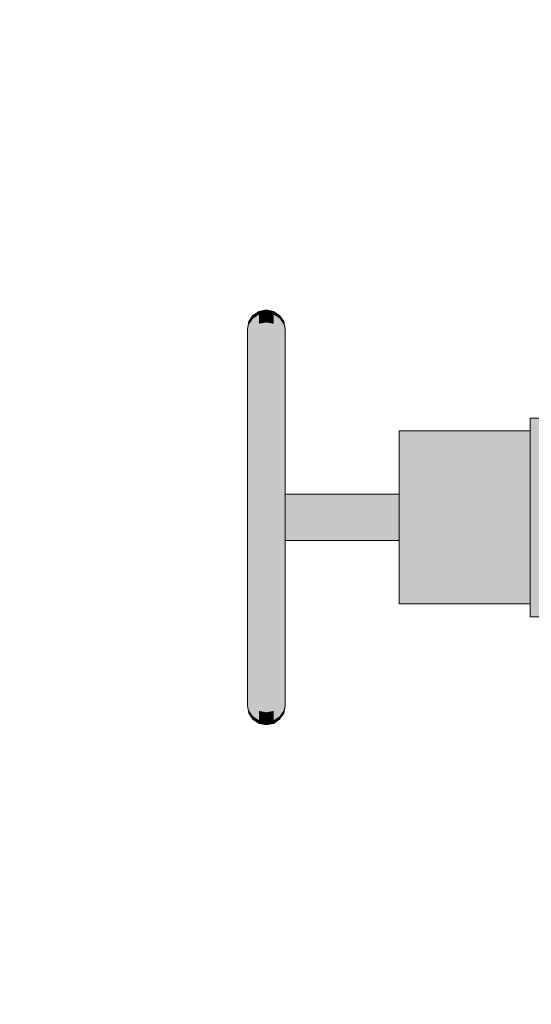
# Model space of a CAD drawing. Header units: metres. Extents: x -52 to 321, y -8 to 26.
# Tile 211 of 256: x 293.951 to 294.086, y 0.618 to 0.879. Entities that reach past the tile are written whole.
import ezdxf

# ---------------------------------------------------------------- set-up
doc = ezdxf.new("R2010")
doc.units = ezdxf.units.M
doc.header["$MEASUREMENT"] = 0
doc.layers.add('60 Ausstattung außen', color=7, linetype='Continuous')
doc.layers.add('94 Genehmigungsplanung Bemaßung', color=7, linetype='Continuous')
doc.styles.add('ERSTELLTER_STIL_2', font='arial.ttf')
doc.dimstyles.new('ERSTELLTER_STIL__3', dxfattribs={"dimtxt": 0.25, "dimasz": 0.19, "dimexe": 0.18, "dimexo": 0.1, "dimgap": 0, "dimtad": 1, "dimzin": 0, "dimdsep": 46, "dimtxsty": 'ERSTELLTER_STIL_2', "dimblk": 'ARROWHEAD_6', "dimblk1": 'ARROWHEAD_6', "dimblk2": 'ARROWHEAD_6', "dimcen": 0.09, "dimclrd": 7, "dimclre": 7, "dimclrt": 7, "dimazin": 0, "dimtfac": 1, "dimtdec": 4, "dimtmove": 0, "dimatfit": 3, "dimfxl": 1, "dimtolj": 1, "dimtzin": 0, "dimarcsym": 0})

# ---------------------------------------------------------------- blocks, each defined once
blk = doc.blocks.new('*D56', base_point=(33626.11544, -0.00275))
at = {"layer": '94 Genehmigungsplanung Bemaßung', "color": 7, "linetype": 'Continuous', "lineweight": 13}
for p, q in [((294.50456, 2.8619), (294.50456, 3.0119)), ((294.60456, 2.7619), (294.40456, 2.9619)), ((294.69206, 2.8619), (294.31706, 2.8619)), ((294.50456, -0.0381), (294.50456, 2.8619)), ((294.40456, 0.0619), (294.60456, -0.1381)), ((294.69206, -0.0381), (294.31706, -0.0381)), ((294.50456, -0.1881), (294.50456, -0.0381))]:
    blk.add_line(p, q, dxfattribs=at)
at = {"layer": '94 Genehmigungsplanung Bemaßung', "color": 7, "lineweight": 13, "insert": (294.45456, 1.07825), "char_height": 0.25, "attachment_point": 7, "rotation": 90, "style": 'ERSTELLTER_STIL_2'}
blk.add_mtext('\\A1;{\\pql;\\fArial|b0|i0|c0|p0;\\W1.000000;2,90}', dxfattribs=at)
blk = doc.blocks.new('ARROWHEAD_6')
at = {"color": 0, "linetype": 'Continuous', "lineweight": 0}
for p, q in [((-0.5, -0.5), (0.5, 0.5)), ((0, 0), (-1, 0))]:
    blk.add_line(p, q, dxfattribs=at)
blk = doc.blocks.new('*D57', base_point=(33626.11544, -0.00275))
at = {"layer": '94 Genehmigungsplanung Bemaßung', "color": 7, "linetype": 'Continuous', "lineweight": 13}
for p, q in [((296.51311, 3.08525), (296.51311, 3.23525)), ((296.61311, 2.98525), (296.41311, 3.18525)), ((296.70061, 3.08525), (296.32561, 3.08525)), ((296.51311, -0.0381), (296.51311, 3.08525)), ((296.41311, 0.0619), (296.61311, -0.1381)), ((296.70061, -0.0381), (296.32561, -0.0381)), ((296.51311, -0.1881), (296.51311, -0.0381))]:
    blk.add_line(p, q, dxfattribs=at)
at = {"layer": '94 Genehmigungsplanung Bemaßung', "color": 7, "lineweight": 13, "insert": (296.52304, 1.127), "char_height": 0.25, "attachment_point": 7, "rotation": 90, "style": 'ERSTELLTER_STIL_2'}
blk.add_mtext('\\A1;{\\pql;\\fArial|b0|i0|c0|p0;\\W1.000000;3,12\\fArial|b0|i0|c0|p0;\\W1.000000;\\A1{\\H.66x;\\S5^  ;}}', dxfattribs=at)

msp = doc.modelspace()

# ---------------------------------------------------------------- hatches: boundary and pattern name
at = {"layer": '60 Ausstattung außen', "linetype": 'Continuous', "lineweight": 0, "true_color": 0x000000}
for points in [[(294.01246, 0.80054), (294.01246, 0.79972), (294.01408, 0.80079), (294.01408, 0.80162)], [(294.01599, 0.802), (294.01408, 0.80162), (294.01408, 0.80079), (294.01599, 0.80116)], [(294.01791, 0.80162), (294.01599, 0.802), (294.01599, 0.80116), (294.0179, 0.80079)], [(294.01953, 0.80054), (294.01791, 0.80162), (294.0179, 0.80079), (294.01953, 0.79972)], [(294.01099, 0.797), (294.01099, 0.79624), (294.01137, 0.79812), (294.01137, 0.79891)], [(294.01246, 0.80054), (294.01137, 0.79891), (294.01137, 0.79812), (294.01246, 0.79972)], [(294.01246, 0.79972), (294.01137, 0.79812), (294.01137, 0.79578), (294.01245, 0.79731)], [(294.01408, 0.80079), (294.01246, 0.79972), (294.01245, 0.79731), (294.01408, 0.79833)], [(294.01599, 0.80116), (294.01408, 0.80079), (294.01408, 0.79833), (294.01599, 0.79868)], [(294.0179, 0.80079), (294.01599, 0.80116), (294.01599, 0.79868), (294.0179, 0.79833)], [(294.01953, 0.79972), (294.0179, 0.80079), (294.0179, 0.79833), (294.01953, 0.79731)], [(294.01953, 0.80054), (294.01953, 0.79972), (294.02061, 0.79812), (294.02061, 0.79891)], [(294.02061, 0.79812), (294.01953, 0.79972), (294.01953, 0.79731), (294.02061, 0.79578)], [(294.02099, 0.797), (294.02061, 0.79891), (294.02061, 0.79812), (294.02099, 0.79624)], [(294.01137, 0.79812), (294.01099, 0.79624), (294.01099, 0.79398), (294.01137, 0.79578)], [(294.01137, 0.79196), (294.01245, 0.79336), (294.01245, 0.79731), (294.01137, 0.79578)], [(294.01245, 0.79336), (294.01408, 0.7943), (294.01408, 0.79833), (294.01245, 0.79731)], [(294.01408, 0.7943), (294.01599, 0.79463), (294.01599, 0.79868), (294.01408, 0.79833)], [(294.01599, 0.79463), (294.0179, 0.7943), (294.0179, 0.79833), (294.01599, 0.79868)], [(294.0179, 0.79833), (294.0179, 0.7943), (294.01953, 0.79336), (294.01953, 0.79731)], [(294.01953, 0.79731), (294.01953, 0.79336), (294.02061, 0.79196), (294.02061, 0.79578)], [(294.02099, 0.79624), (294.02061, 0.79812), (294.02061, 0.79578), (294.02099, 0.79398)], [(294.02099, 0.79398), (294.02099, 0.79397), (294.02099, 0.79398), (294.02099, 0.79623)], [(294.01099, 0.7903), (294.01137, 0.79196), (294.01137, 0.79578), (294.01099, 0.79398)], [(294.01408, 0.78884), (294.01408, 0.7943), (294.01245, 0.79336), (294.01245, 0.78801)], [(294.01599, 0.78913), (294.01599, 0.79463), (294.01408, 0.7943), (294.01408, 0.78884)], [(294.0179, 0.78884), (294.0179, 0.7943), (294.01599, 0.79463), (294.01599, 0.78913)], [(294.01953, 0.79336), (294.0179, 0.7943), (294.0179, 0.78884), (294.01952, 0.78801)], [(294.02061, 0.79578), (294.02061, 0.79196), (294.02099, 0.7903), (294.02099, 0.79398)], [(294.02099, 0.7903), (294.02099, 0.79028), (294.02099, 0.7903), (294.02099, 0.79398), (294.02099, 0.79397), (294.02099, 0.79083)], [(294.01099, 0.7903), (294.01099, 0.7853), (294.01137, 0.78677), (294.01137, 0.79196)], [(294.01245, 0.79336), (294.01137, 0.79196), (294.01137, 0.78677), (294.01245, 0.78801)], [(294.01953, 0.79336), (294.01952, 0.78801), (294.02061, 0.78677), (294.02061, 0.79196)], [(294.02099, 0.7903), (294.02061, 0.79196), (294.02061, 0.78677), (294.02099, 0.7853)], [(294.01245, 0.78801), (294.01245, 0.78141), (294.01407, 0.78211), (294.01408, 0.78884)], [(294.01408, 0.78884), (294.01407, 0.78211), (294.01599, 0.78235), (294.01599, 0.78913)], [(294.01599, 0.78913), (294.01599, 0.78235), (294.0179, 0.78211), (294.0179, 0.78884)], [(294.0179, 0.78884), (294.0179, 0.78211), (294.01952, 0.78141), (294.01952, 0.78801)], [(294.02099, 0.78528), (294.021, 0.7853), (294.02099, 0.7903), (294.02099, 0.79028), (294.02099, 0.7853)], [(294.01099, 0.7853), (294.01099, 0.77914), (294.01137, 0.78037), (294.01137, 0.78677)], [(294.01137, 0.78677), (294.01137, 0.78037), (294.01245, 0.78141), (294.01245, 0.78801)], [(294.01952, 0.78801), (294.01952, 0.78141), (294.02061, 0.78037), (294.02061, 0.78677)], [(294.02061, 0.78677), (294.02061, 0.78037), (294.02099, 0.77914), (294.02099, 0.7853)], [(294.02099, 0.77912), (294.021, 0.77914), (294.021, 0.7853), (294.02099, 0.78528), (294.02099, 0.77914)], [(294.01245, 0.78141), (294.01137, 0.78037), (294.01137, 0.77296), (294.01245, 0.77377)], [(294.01407, 0.77431), (294.01407, 0.78211), (294.01245, 0.78141), (294.01245, 0.77377)], [(294.01407, 0.78211), (294.01407, 0.77431), (294.01599, 0.7745), (294.01599, 0.78235)], [(294.0179, 0.78211), (294.01599, 0.78235), (294.01599, 0.7745), (294.0179, 0.77431)], [(294.01952, 0.78141), (294.0179, 0.78211), (294.0179, 0.77431), (294.01952, 0.77377)], [(294.02061, 0.78037), (294.01952, 0.78141), (294.01952, 0.77377), (294.02061, 0.77296)], [(294.01099, 0.77914), (294.01099, 0.772), (294.01137, 0.77296), (294.01137, 0.78037)], [(294.02061, 0.78037), (294.02061, 0.77296), (294.02099, 0.772), (294.02099, 0.77914)], [(294.02099, 0.77198), (294.021, 0.772), (294.021, 0.77914), (294.02099, 0.77912), (294.02099, 0.772)], [(294.01137, 0.76476), (294.01137, 0.77296), (294.01099, 0.772), (294.01099, 0.7641)], [(294.01245, 0.77377), (294.01137, 0.77296), (294.01137, 0.76476), (294.01245, 0.76531)], [(294.01245, 0.77377), (294.01245, 0.76531), (294.01407, 0.76568), (294.01407, 0.77431)], [(294.01599, 0.7745), (294.01407, 0.77431), (294.01407, 0.76568), (294.01599, 0.76581)], [(294.01599, 0.7745), (294.01599, 0.76581), (294.0179, 0.76568), (294.0179, 0.77431)], [(294.01952, 0.77377), (294.0179, 0.77431), (294.0179, 0.76568), (294.01952, 0.76531)], [(294.02061, 0.76476), (294.02061, 0.77296), (294.01952, 0.77377), (294.01952, 0.76531)], [(294.02099, 0.7641), (294.02099, 0.772), (294.02061, 0.77296), (294.02061, 0.76476)], [(294.08601, 0.77293), (294.09505, 0.77293), (294.09505, 0.77333), (294.08602, 0.77333)], [(294.08601, 0.77293), (294.08601, 0.77174), (294.09505, 0.77174), (294.09505, 0.77279), (294.09505, 0.77293)], [(294.02099, 0.76409), (294.021, 0.7641), (294.021, 0.772), (294.02099, 0.77198), (294.02099, 0.7641)], [(294.08601, 0.77174), (294.08601, 0.7698), (294.09505, 0.7698), (294.09505, 0.77174)], [(294.08602, 0.76994), (294.05126, 0.76994), (294.05126, 0.76959), (294.08601, 0.76959)], [(294.08601, 0.76856), (294.08601, 0.76959), (294.05126, 0.76959), (294.05126, 0.76856)], [(294.08601, 0.76856), (294.05126, 0.76856), (294.05126, 0.76687), (294.08601, 0.76687)], [(294.08601, 0.76717), (294.09505, 0.76717), (294.09505, 0.7698), (294.08601, 0.7698)], [(294.01245, 0.76531), (294.01137, 0.76476), (294.01137, 0.75601), (294.01245, 0.7563)], [(294.01245, 0.7563), (294.01407, 0.75648), (294.01407, 0.76568), (294.01245, 0.76531)], [(294.01407, 0.76568), (294.01407, 0.75648), (294.01599, 0.75655), (294.01599, 0.76581)], [(294.0179, 0.75648), (294.0179, 0.76568), (294.01599, 0.76581), (294.01599, 0.75655)], [(294.01952, 0.76531), (294.0179, 0.76568), (294.0179, 0.75648), (294.01952, 0.7563)], [(294.01952, 0.76531), (294.01952, 0.7563), (294.02061, 0.75601), (294.02061, 0.76476)], [(294.08601, 0.76687), (294.05126, 0.76687), (294.05126, 0.76457), (294.08601, 0.76457)], [(294.08601, 0.76717), (294.08601, 0.76392), (294.09505, 0.76392), (294.09505, 0.76706), (294.09505, 0.76717)], [(294.01099, 0.7641), (294.01099, 0.75568), (294.01137, 0.75601), (294.01137, 0.76476)], [(294.02099, 0.7641), (294.02061, 0.76476), (294.02061, 0.75601), (294.02099, 0.75568)], [(294.02099, 0.75567), (294.021, 0.75568), (294.021, 0.7641), (294.02099, 0.76409)], [(294.08601, 0.76457), (294.05126, 0.76457), (294.05126, 0.76175), (294.08601, 0.76175)], [(294.08601, 0.76392), (294.08601, 0.76016), (294.09505, 0.76016), (294.09505, 0.76072), (294.09505, 0.76392)], [(294.08601, 0.76175), (294.05126, 0.76175), (294.05126, 0.75847), (294.08601, 0.75847)], [(294.08601, 0.76016), (294.08601, 0.756), (294.09505, 0.756), (294.09505, 0.76016)], [(294.08601, 0.75847), (294.05126, 0.75847), (294.05126, 0.75485), (294.08601, 0.75485)], [(294.01099, 0.747), (294.01137, 0.747), (294.01137, 0.75601), (294.01099, 0.75568)], [(294.01245, 0.7563), (294.01137, 0.75601), (294.01137, 0.747), (294.01245, 0.747)], [(294.01407, 0.75648), (294.01245, 0.7563), (294.01245, 0.747), (294.01407, 0.747)], [(294.01599, 0.747), (294.01599, 0.75655), (294.01407, 0.75648), (294.01407, 0.747)], [(294.0179, 0.75648), (294.01599, 0.75655), (294.01599, 0.747), (294.0179, 0.747)], [(294.01952, 0.7563), (294.0179, 0.75648), (294.0179, 0.747), (294.01952, 0.747)], [(294.01952, 0.7563), (294.01952, 0.747), (294.02061, 0.747), (294.02061, 0.75601)], [(294.02061, 0.75601), (294.02061, 0.747), (294.02099, 0.747), (294.02099, 0.75568)], [(294.021, 0.75315), (294.021, 0.75568), (294.02099, 0.75567)], [(294.08601, 0.75485), (294.05126, 0.75485), (294.05126, 0.75098), (294.08601, 0.75098)], [(294.08601, 0.756), (294.08601, 0.75157), (294.09505, 0.75157), (294.09505, 0.75397), (294.09505, 0.756)], [(294.02099, 0.75305), (294.05126, 0.75305), (294.05126, 0.75315), (294.02099, 0.75315)], [(294.02099, 0.75278), (294.05126, 0.75278), (294.05126, 0.75305), (294.02099, 0.75305)], [(294.02099, 0.75232), (294.05126, 0.75232), (294.05126, 0.75278), (294.02099, 0.75278)], [(294.02099, 0.75171), (294.05126, 0.75171), (294.05126, 0.75232), (294.02099, 0.75232)], [(294.02099, 0.75171), (294.02099, 0.75095), (294.05126, 0.75095), (294.05126, 0.75098), (294.05126, 0.75171)], [(294.02099, 0.75007), (294.05126, 0.75007), (294.05126, 0.75095), (294.02099, 0.75095)], [(294.02099, 0.7491), (294.05126, 0.7491), (294.05126, 0.75007), (294.02099, 0.75007)], [(294.08601, 0.75098), (294.05126, 0.75098), (294.05126, 0.747), (294.08601, 0.747)], [(294.08601, 0.747), (294.09505, 0.747), (294.09505, 0.75157), (294.08601, 0.75157)], [(294.01137, 0.73799), (294.01137, 0.747), (294.01099, 0.747), (294.01099, 0.73832)], [(294.01245, 0.747), (294.01137, 0.747), (294.01137, 0.73799), (294.01245, 0.7377)], [(294.01407, 0.73752), (294.01407, 0.747), (294.01245, 0.747), (294.01245, 0.7377)], [(294.01599, 0.73745), (294.01599, 0.747), (294.01407, 0.747), (294.01407, 0.73752)], [(294.0179, 0.747), (294.01599, 0.747), (294.01599, 0.73745), (294.0179, 0.73752)], [(294.01952, 0.7377), (294.01952, 0.747), (294.0179, 0.747), (294.0179, 0.73752)], [(294.02061, 0.747), (294.01952, 0.747), (294.01952, 0.7377), (294.02061, 0.73799)], [(294.02099, 0.747), (294.02061, 0.747), (294.02061, 0.73799), (294.02099, 0.73832)], [(294.02099, 0.74807), (294.05126, 0.74807), (294.05126, 0.7491), (294.02099, 0.7491)], [(294.02099, 0.74807), (294.02099, 0.747), (294.05126, 0.747), (294.05126, 0.74807)], [(294.02099, 0.747), (294.02099, 0.74593), (294.05126, 0.74593), (294.05126, 0.747)], [(294.08601, 0.747), (294.05126, 0.747), (294.05126, 0.74302), (294.08601, 0.74302)], [(294.08601, 0.747), (294.08601, 0.74243), (294.09505, 0.74243), (294.09505, 0.747)], [(294.02099, 0.74593), (294.02099, 0.7449), (294.05126, 0.7449), (294.05126, 0.74593)], [(294.02099, 0.7449), (294.02099, 0.74393), (294.05126, 0.74393), (294.05126, 0.7449)], [(294.02099, 0.74393), (294.02099, 0.74305), (294.05126, 0.74305), (294.05126, 0.74393)], [(294.05126, 0.74305), (294.02099, 0.74305), (294.02099, 0.74229), (294.05126, 0.74229), (294.05126, 0.74302)], [(294.02099, 0.74229), (294.02099, 0.74168), (294.05126, 0.74168), (294.05126, 0.74229)], [(294.02099, 0.74168), (294.02099, 0.74122), (294.05126, 0.74122), (294.05126, 0.74168)], [(294.08601, 0.74302), (294.05126, 0.74302), (294.05126, 0.73915), (294.08601, 0.73915)], [(294.09505, 0.74243), (294.08601, 0.74243), (294.08601, 0.738), (294.09505, 0.738), (294.09505, 0.74003)], [(294.02099, 0.74122), (294.02099, 0.74094), (294.05126, 0.74094), (294.05126, 0.74122)], [(294.02099, 0.74094), (294.02099, 0.74085), (294.05126, 0.74085), (294.05126, 0.74094)], [(294.02099, 0.74085), (294.02099, 0.73833), (294.021, 0.73832)], [(294.08601, 0.73915), (294.05126, 0.73915), (294.05126, 0.73553), (294.08601, 0.73553)], [(294.01137, 0.72924), (294.01137, 0.73799), (294.01099, 0.73832), (294.01099, 0.7299)], [(294.01245, 0.7377), (294.01137, 0.73799), (294.01137, 0.72924), (294.01245, 0.72869)], [(294.01407, 0.72832), (294.01407, 0.73752), (294.01245, 0.7377), (294.01245, 0.72869)], [(294.01599, 0.72819), (294.01599, 0.73745), (294.01407, 0.73752), (294.01407, 0.72832)], [(294.0179, 0.72832), (294.0179, 0.73752), (294.01599, 0.73745), (294.01599, 0.72819)], [(294.01952, 0.72869), (294.01952, 0.7377), (294.0179, 0.73752), (294.0179, 0.72832)], [(294.02061, 0.72924), (294.02061, 0.73799), (294.01952, 0.7377), (294.01952, 0.72869)], [(294.02099, 0.73832), (294.02061, 0.73799), (294.02061, 0.72924), (294.02099, 0.7299)], [(294.02099, 0.73832), (294.02099, 0.72991), (294.021, 0.7299), (294.021, 0.73832)], [(294.09505, 0.738), (294.08601, 0.738), (294.08601, 0.73384), (294.09505, 0.73384)], [(294.05126, 0.73225), (294.08601, 0.73225), (294.08601, 0.73553), (294.05126, 0.73553)], [(294.09505, 0.73384), (294.08601, 0.73384), (294.08601, 0.73008), (294.09505, 0.73008), (294.09505, 0.73328)], [(294.08601, 0.73225), (294.05126, 0.73225), (294.05126, 0.72943), (294.08601, 0.72943)], [(294.01137, 0.72104), (294.01137, 0.72924), (294.01099, 0.7299), (294.01099, 0.722)], [(294.01245, 0.72869), (294.01137, 0.72924), (294.01137, 0.72104), (294.01245, 0.72023)], [(294.01407, 0.71969), (294.01407, 0.72832), (294.01245, 0.72869), (294.01245, 0.72023)], [(294.01599, 0.7195), (294.01599, 0.72819), (294.01407, 0.72832), (294.01407, 0.71969)], [(294.0179, 0.71969), (294.0179, 0.72832), (294.01599, 0.72819), (294.01599, 0.7195)], [(294.01952, 0.72869), (294.0179, 0.72832), (294.0179, 0.71969), (294.01952, 0.72023)], [(294.02061, 0.72924), (294.01952, 0.72869), (294.01952, 0.72023), (294.02061, 0.72104)], [(294.02099, 0.722), (294.02099, 0.7299), (294.02061, 0.72924), (294.02061, 0.72104)], [(294.02099, 0.72991), (294.02099, 0.7299), (294.02099, 0.72202), (294.021, 0.722), (294.021, 0.7299)], [(294.08601, 0.72943), (294.05126, 0.72943), (294.05126, 0.72713), (294.08601, 0.72713)], [(294.08601, 0.73008), (294.08601, 0.72683), (294.09505, 0.72683), (294.09505, 0.72694), (294.09505, 0.73008)], [(294.08601, 0.72713), (294.05126, 0.72713), (294.05126, 0.72544), (294.08601, 0.72544)], [(294.08601, 0.72683), (294.08601, 0.7242), (294.09455, 0.7242), (294.09505, 0.72482), (294.09505, 0.72683)], [(294.08601, 0.72441), (294.08601, 0.72544), (294.05126, 0.72544), (294.05126, 0.72441)], [(294.08601, 0.72441), (294.05126, 0.72441), (294.05126, 0.72406), (294.08602, 0.72406)], [(294.08601, 0.7242), (294.08601, 0.72226), (294.09333, 0.72226), (294.09402, 0.72353), (294.09455, 0.7242)], [(294.01137, 0.71363), (294.01137, 0.72104), (294.01099, 0.722), (294.01099, 0.71486)], [(294.01245, 0.72023), (294.01137, 0.72104), (294.01137, 0.71363), (294.01245, 0.71259)], [(294.02061, 0.72104), (294.01952, 0.72023), (294.01952, 0.71259), (294.02061, 0.71363)], [(294.02099, 0.722), (294.02061, 0.72104), (294.02061, 0.71363), (294.02099, 0.71486)], [(294.02099, 0.72202), (294.02099, 0.722), (294.02099, 0.71488), (294.021, 0.71486), (294.021, 0.722)], [(294.08601, 0.72226), (294.08601, 0.72107), (294.09269, 0.72107), (294.09333, 0.72226)], [(294.08601, 0.72107), (294.08602, 0.72067), (294.09248, 0.72067), (294.09269, 0.72107)], [(294.01245, 0.72023), (294.01245, 0.71259), (294.01407, 0.71189), (294.01407, 0.71969)], [(294.01407, 0.71969), (294.01407, 0.71189), (294.01599, 0.71165), (294.01599, 0.7195)], [(294.0179, 0.71189), (294.0179, 0.71969), (294.01599, 0.7195), (294.01599, 0.71165)], [(294.01952, 0.72023), (294.0179, 0.71969), (294.0179, 0.71189), (294.01952, 0.71259)], [(294.01137, 0.70723), (294.01137, 0.71363), (294.01099, 0.71486), (294.01099, 0.7087)], [(294.01245, 0.70599), (294.01245, 0.71259), (294.01137, 0.71363), (294.01137, 0.70723)], [(294.02061, 0.70723), (294.02061, 0.71363), (294.01952, 0.71259), (294.01952, 0.70599)], [(294.02099, 0.7087), (294.02099, 0.71486), (294.02061, 0.71363), (294.02061, 0.70723)], [(294.02099, 0.71488), (294.02099, 0.71486), (294.02099, 0.70872), (294.021, 0.7087), (294.021, 0.71486)], [(294.01408, 0.70516), (294.01407, 0.71189), (294.01245, 0.71259), (294.01245, 0.70599)], [(294.01599, 0.70487), (294.01599, 0.71165), (294.01407, 0.71189), (294.01408, 0.70516)], [(294.0179, 0.70516), (294.0179, 0.71189), (294.01599, 0.71165), (294.01599, 0.70487)], [(294.01952, 0.70599), (294.01952, 0.71259), (294.0179, 0.71189), (294.0179, 0.70516)], [(294.01137, 0.70204), (294.01137, 0.70723), (294.01099, 0.7087), (294.01099, 0.7037)], [(294.02099, 0.7087), (294.02061, 0.70723), (294.02061, 0.70204), (294.02099, 0.7037)], [(294.02099, 0.70872), (294.02099, 0.7087), (294.02099, 0.70372), (294.02099, 0.7037), (294.021, 0.7087)], [(294.01245, 0.70599), (294.01137, 0.70723), (294.01137, 0.70204), (294.01245, 0.70064)], [(294.01408, 0.6997), (294.01408, 0.70516), (294.01245, 0.70599), (294.01245, 0.70064)], [(294.01599, 0.69937), (294.01599, 0.70487), (294.01408, 0.70516), (294.01408, 0.6997)], [(294.0179, 0.6997), (294.0179, 0.70516), (294.01599, 0.70487), (294.01599, 0.69937)], [(294.01952, 0.70599), (294.0179, 0.70516), (294.0179, 0.6997), (294.01953, 0.70064)], [(294.02061, 0.70204), (294.02061, 0.70723), (294.01952, 0.70599), (294.01953, 0.70064)], [(294.01137, 0.70204), (294.01099, 0.7037), (294.01099, 0.70002), (294.01137, 0.69822)], [(294.02099, 0.7037), (294.02061, 0.70204), (294.02061, 0.69822), (294.02099, 0.70002)], [(294.02099, 0.70372), (294.02099, 0.7037), (294.02099, 0.70317), (294.02099, 0.70003), (294.02099, 0.70002), (294.02099, 0.7037)], [(294.01099, 0.69776), (294.01137, 0.69588), (294.01137, 0.69822), (294.01099, 0.70002)], [(294.01137, 0.70204), (294.01137, 0.69822), (294.01245, 0.69669), (294.01245, 0.70064)], [(294.01245, 0.70064), (294.01245, 0.69669), (294.01408, 0.69567), (294.01408, 0.6997)], [(294.01599, 0.69937), (294.01408, 0.6997), (294.01408, 0.69567), (294.01599, 0.69532)], [(294.0179, 0.6997), (294.01599, 0.69937), (294.01599, 0.69532), (294.0179, 0.69567)], [(294.0179, 0.6997), (294.0179, 0.69567), (294.01953, 0.69669), (294.01953, 0.70064)], [(294.02061, 0.70204), (294.01953, 0.70064), (294.01953, 0.69669), (294.02061, 0.69822)], [(294.02099, 0.70002), (294.02061, 0.69822), (294.02061, 0.69588), (294.02099, 0.69776)], [(294.02099, 0.70003), (294.02099, 0.70002), (294.02099, 0.69776), (294.02099, 0.70002)], [(294.01137, 0.69509), (294.01137, 0.69588), (294.01099, 0.69776), (294.01099, 0.697)], [(294.01245, 0.69669), (294.01137, 0.69822), (294.01137, 0.69588), (294.01246, 0.69428)], [(294.02061, 0.69588), (294.02061, 0.69822), (294.01953, 0.69669), (294.01953, 0.69428)], [(294.02099, 0.697), (294.02099, 0.69776), (294.02061, 0.69588), (294.02061, 0.69509)], [(294.01246, 0.69428), (294.01137, 0.69588), (294.01137, 0.69509), (294.01246, 0.69346)], [(294.01408, 0.69567), (294.01245, 0.69669), (294.01246, 0.69428), (294.01408, 0.69321)], [(294.01408, 0.69567), (294.01408, 0.69321), (294.01599, 0.69284), (294.01599, 0.69532)], [(294.0179, 0.69321), (294.0179, 0.69567), (294.01599, 0.69532), (294.01599, 0.69284)], [(294.01953, 0.69669), (294.0179, 0.69567), (294.0179, 0.69321), (294.01953, 0.69428)], [(294.02061, 0.69509), (294.02061, 0.69588), (294.01953, 0.69428), (294.01953, 0.69346)], [(294.01408, 0.69238), (294.01408, 0.69321), (294.01246, 0.69428), (294.01246, 0.69346)], [(294.01599, 0.692), (294.01599, 0.69284), (294.01408, 0.69321), (294.01408, 0.69238)], [(294.0179, 0.69321), (294.01599, 0.69284), (294.01599, 0.692), (294.01791, 0.69238)], [(294.01953, 0.69346), (294.01953, 0.69428), (294.0179, 0.69321), (294.01791, 0.69238)]]:
    msp.add_hatch(color=18, dxfattribs=at).paths.add_polyline_path(points)

# ---------------------------------------------------------------- linework, layer by layer
at = {"layer": '60 Ausstattung außen', "color": 7, "linetype": 'Continuous', "lineweight": 13}
for p, q in [((294.01408, 0.80162), (294.01246, 0.80054)), ((294.01599, 0.802), (294.01408, 0.80162)), ((294.01791, 0.80162), (294.01599, 0.802)), ((294.01953, 0.80054), (294.01791, 0.80162)), ((294.01137, 0.79891), (294.01099, 0.797)), ((294.01246, 0.80054), (294.01137, 0.79891)), ((294.02061, 0.79891), (294.01953, 0.80054)), ((294.02099, 0.797), (294.02061, 0.79891)), ((294.01099, 0.79624), (294.01099, 0.797)), ((294.01099, 0.79398), (294.01099, 0.79624)), ((294.02099, 0.79624), (294.02099, 0.797)), ((294.02099, 0.79398), (294.02099, 0.79624)), ((294.01099, 0.7903), (294.01099, 0.79398)), ((294.02099, 0.7903), (294.02099, 0.79398)), ((294.01099, 0.7853), (294.01099, 0.7903)), ((294.02099, 0.7853), (294.02099, 0.7903)), ((294.01099, 0.77914), (294.01099, 0.7853)), ((294.02099, 0.77914), (294.02099, 0.7853)), ((294.01099, 0.772), (294.01099, 0.77914)), ((294.02099, 0.772), (294.02099, 0.77914)), ((294.08601, 0.77293), (294.08602, 0.77333)), ((294.08601, 0.77174), (294.08601, 0.77293)), ((294.09505, 0.77333), (294.08602, 0.77333)), ((294.01099, 0.7641), (294.01099, 0.772)), ((294.02099, 0.7641), (294.02099, 0.772)), ((294.08601, 0.7698), (294.08601, 0.77174)), ((294.05126, 0.76959), (294.05126, 0.76994)), ((294.08601, 0.76994), (294.05126, 0.76994)), ((294.05126, 0.76856), (294.05126, 0.76959)), ((294.05126, 0.76687), (294.05126, 0.76856)), ((294.08601, 0.76717), (294.08601, 0.7698)), ((294.05126, 0.76457), (294.05126, 0.76687)), ((294.08601, 0.76392), (294.08601, 0.76717)), ((294.01099, 0.75568), (294.01099, 0.7641)), ((294.02099, 0.75568), (294.02099, 0.7641)), ((294.05126, 0.76175), (294.05126, 0.76457)), ((294.08601, 0.76016), (294.08601, 0.76392)), ((294.05126, 0.75847), (294.05126, 0.76175)), ((294.08601, 0.756), (294.08601, 0.76016)), ((294.05126, 0.75485), (294.05126, 0.75847)), ((294.01099, 0.747), (294.01099, 0.75568)), ((294.02099, 0.747), (294.02099, 0.75568)), ((294.05126, 0.75098), (294.05126, 0.75485)), ((294.08601, 0.75157), (294.08601, 0.756)), ((294.05126, 0.75315), (294.02099, 0.75315)), ((294.05126, 0.747), (294.05126, 0.75098)), ((294.08601, 0.747), (294.08601, 0.75157)), ((294.01099, 0.73832), (294.01099, 0.747)), ((294.02099, 0.73832), (294.02099, 0.747)), ((294.05126, 0.74302), (294.05126, 0.747)), ((294.08601, 0.74243), (294.08601, 0.747)), ((294.05126, 0.73915), (294.05126, 0.74302)), ((294.08601, 0.738), (294.08601, 0.74243)), ((294.05126, 0.74085), (294.02099, 0.74085)), ((294.05126, 0.73553), (294.05126, 0.73915)), ((294.01099, 0.7299), (294.01099, 0.73832)), ((294.02099, 0.7299), (294.02099, 0.73832)), ((294.08601, 0.73384), (294.08601, 0.738)), ((294.05126, 0.73225), (294.05126, 0.73553)), ((294.08601, 0.73008), (294.08601, 0.73384)), ((294.05126, 0.72943), (294.05126, 0.73225)), ((294.01099, 0.722), (294.01099, 0.7299)), ((294.02099, 0.722), (294.02099, 0.7299)), ((294.05126, 0.72713), (294.05126, 0.72943)), ((294.08601, 0.72683), (294.08601, 0.73008)), ((294.05126, 0.72544), (294.05126, 0.72713)), ((294.08601, 0.7242), (294.08601, 0.72683)), ((294.05126, 0.72441), (294.05126, 0.72544)), ((294.05126, 0.72406), (294.05126, 0.72441)), ((294.08601, 0.72406), (294.05126, 0.72406)), ((294.08601, 0.72226), (294.08601, 0.7242)), ((294.01099, 0.71486), (294.01099, 0.722)), ((294.02099, 0.71486), (294.02099, 0.722)), ((294.08601, 0.72107), (294.08601, 0.72226)), ((294.08602, 0.72067), (294.08601, 0.72107)), ((294.09248, 0.72067), (294.08602, 0.72067)), ((294.01099, 0.7087), (294.01099, 0.71486)), ((294.02099, 0.7087), (294.02099, 0.71486)), ((294.01099, 0.7037), (294.01099, 0.7087)), ((294.02099, 0.7037), (294.02099, 0.7087)), ((294.01099, 0.70002), (294.01099, 0.7037)), ((294.02099, 0.70002), (294.02099, 0.7037)), ((294.01099, 0.69776), (294.01099, 0.70002)), ((294.02099, 0.69776), (294.02099, 0.70002)), ((294.01099, 0.697), (294.01099, 0.69776)), ((294.01137, 0.69509), (294.01099, 0.697)), ((294.02099, 0.697), (294.02061, 0.69509)), ((294.02099, 0.697), (294.02099, 0.69776)), ((294.01246, 0.69346), (294.01137, 0.69509)), ((294.02061, 0.69509), (294.01953, 0.69346)), ((294.01408, 0.69238), (294.01246, 0.69346)), ((294.01599, 0.692), (294.01408, 0.69238)), ((294.01791, 0.69238), (294.01599, 0.692)), ((294.01953, 0.69346), (294.01791, 0.69238))]:
    msp.add_line(p, q, dxfattribs=at)

# ---------------------------------------------------------------- dimensions: what is measured, and where the dimension line sits
at = {"layer": '94 Genehmigungsplanung Bemaßung', "color": 7, "linetype": 'Continuous', "lineweight": 13}
for base, p1, p2, picture, middle in [((296.51311, 3.08525), (292.56559, -0.0381), (297.01606, 3.08525), '*D57', (296.33811, 1.78722)), ((294.50456, 2.8619), (292.52968, -0.0381), (292.56559, 2.8619), '*D56', (294.32956, 1.4019))]:
    dim = msp.add_linear_dim(base=base, p1=p1, p2=p2, angle=90, dimstyle='ERSTELLTER_STIL__3', dxfattribs=at)
    dim.commit()
    dim.dimension.update_dxf_attribs({"geometry": picture, "text_midpoint": middle, "dimtype": 160, "text_rotation": 90})

doc.saveas('drawing.dxf')
